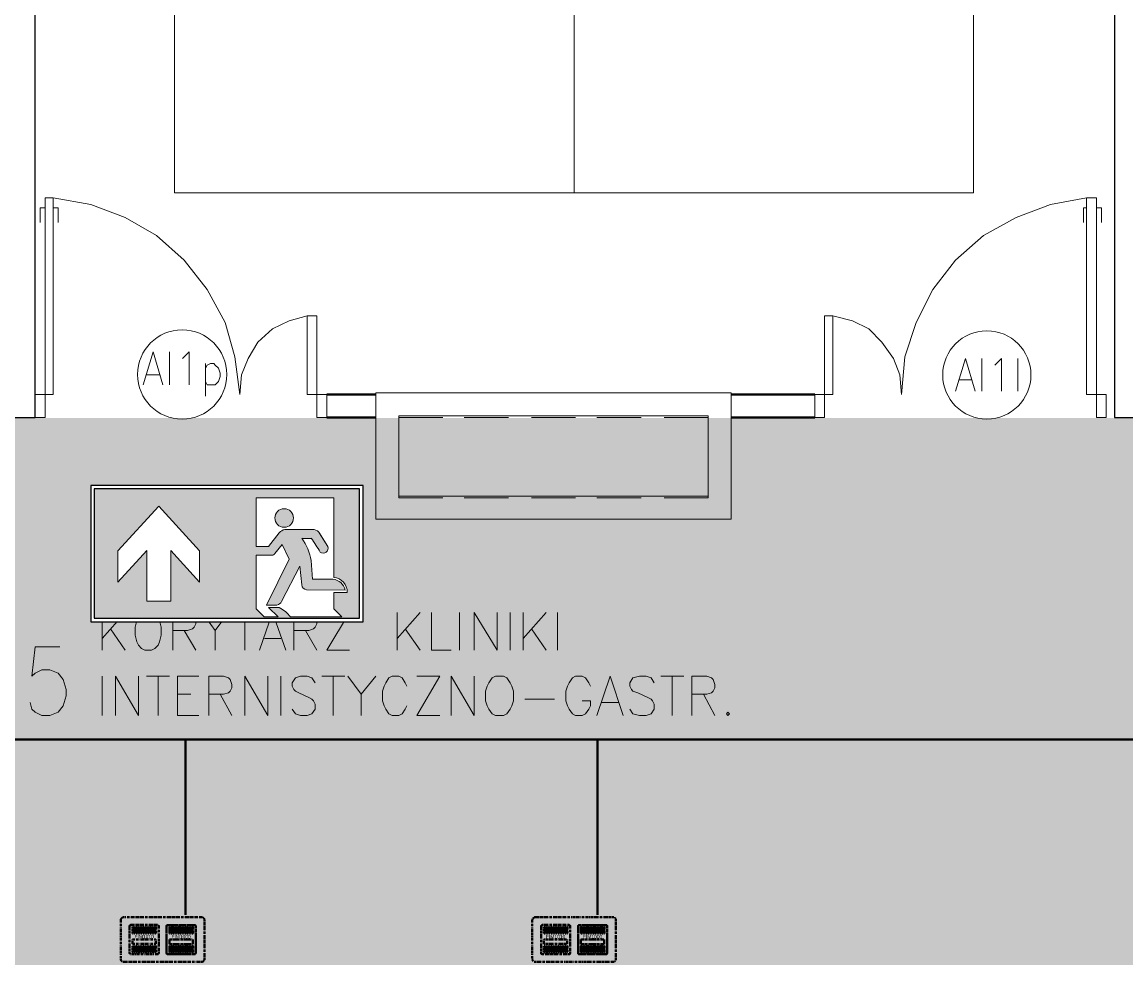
# Model space of a CAD drawing. Header units: millimetres. Extents: x 1 to 17496, y 1 to 30809.
# Tile 95 of 256: x 11522 to 12089, y 12992 to 13487. Entities that reach past the tile are written whole.
import ezdxf
from ezdxf.enums import TextEntityAlignment as Align

# ---------------------------------------------------------------- set-up
doc = ezdxf.new("R2010")
doc.units = ezdxf.units.MM
doc.linetypes.add('BORDER', pattern=[1.75, 0.5, -0.25, 0.5, -0.25, 0, -0.25])
doc.linetypes.add('CENTER', pattern=[2, 1.25, -0.25, 0.25, -0.25])
for name, color, linetype, lineweight in [('0_Przyz_FIM1100', 1, 'BORDER', 40), ('0_Przyz_FIM1200', 1, 'CENTER', 40), ('0_Przyz_instalacja do central', 1, 'Continuous', 40), ('0_Przyz_Ramka x4', 1, 'BORDER', 40), ('2DA_SYM', 252, 'Continuous', 25), ('CPCOLOR_255', 255, 'Continuous', 0), ('N_SSP_ewakuacja', 4, 'CENTER', 40)]:
    doc.layers.add(name, color=color, linetype=linetype, lineweight=lineweight)
for name, color, linetype in [('2DE_TXTMARK', 41, 'Continuous'), ('2DE_TXTNUM', 11, 'Continuous'), ('CP_WIPEOUT', 255, 'Continuous'), ('CPCOLOR_green', 114, 'Continuous'), ('PDF _Geometria', 7, 'Continuous')]:
    doc.layers.add(name, color=color, linetype=linetype)
doc.styles.add('CP_ATTR', font='ARIAL.TTF')
doc.styles.add('CP_ELATT', font='ARIAL.TTF')

# ---------------------------------------------------------------- blocks, each defined once
blk = doc.blocks.new('ISO_7010_E0H5')
blk.add_wipeout([(-1, 0), (1, 0), (1, 1), (-1, 1)]).dxf.layer = 'CP_WIPEOUT'
at = {"layer": 'CPCOLOR_green'}
h = blk.add_hatch(color=256, dxfattribs=at)
h.paths.add_polyline_path([(-0.975, 0.025), (0.975, 0.025), (0.975, 0.975), (-0.975, 0.975)])
h.paths.add_polyline_path([(-0.5894, 0.1509), (-0.5894, 0.5232), (-0.8008, 0.2912), (-0.8008, 0.52), (-0.5006, 0.8494), (-0.2004, 0.52), (-0.2004, 0.2912), (-0.4118, 0.5232), (-0.4118, 0.1509)], flags=16)
h.paths.add_polyline_path([(0.2151, 0.9094), (0.785, 0.9094), (0.785, 0.3258, -0.385257), (0.8839, 0.2152), (0.785, 0.2152), (0.785, 0.0936), (0.8437, 0.035), (0.4671, 0.035, 0.099951), (0.3841, 0.1041), (0.3049, 0.1041), (0.3772, 0.035), (0.2736, 0.035), (0.2151, 0.0936), (0.2151, 0.4877), (0.3289, 0.4877, 0.272978), (0.353, 0.5015), (0.4048, 0.5672), (0.4567, 0.4598), (0.2918, 0.1215), (0.3669, 0.1215, 0.234795), (0.4013, 0.1487), (0.535, 0.409), (0.5503, 0.27, 0.398067), (0.5845, 0.2349), (0.8679, 0.232, 0.330088), (0.7779, 0.3117), (0.6295, 0.3117), (0.6192, 0.4488, 0.104561), (0.5502, 0.6122), (0.6192, 0.6122, -0.028533), (0.6848, 0.5115, 0.779844), (0.7403, 0.5525), (0.6743, 0.6572, 0.237785), (0.6261, 0.6778), (0.4256, 0.6778, 0.136468), (0.3844, 0.6536), (0.3047, 0.5528), (0.2151, 0.5528)], flags=16)
h.paths.add_polyline_path([(0.4886, 0.7616, -1), (0.3521, 0.7616, -1)], flags=0)
at = {"layer": 'CPCOLOR_255'}
for p, q in [((0.2151, 0.9094), (0.785, 0.9094)), ((0.2151, 0.5528), (0.2151, 0.9094)), ((0.785, 0.9094), (0.785, 0.3258)), ((-0.8008, 0.52), (-0.5006, 0.8494)), ((-0.2004, 0.52), (-0.5006, 0.8494)), ((0.3047, 0.5528), (0.3844, 0.6536)), ((0.4256, 0.6778), (0.6261, 0.6778)), ((0.7403, 0.5525), (0.6743, 0.6572)), ((0.7403, 0.5525), (0.6777, 0.6534)), ((0.5502, 0.6122), (0.6192, 0.6122)), ((-0.8008, 0.2912), (-0.5894, 0.5232)), ((-0.8008, 0.2912), (-0.8008, 0.52)), ((-0.5894, 0.1509), (-0.5894, 0.5232)), ((-0.4118, 0.5232), (-0.4118, 0.1509)), ((-0.2004, 0.2912), (-0.4118, 0.5232)), ((-0.2004, 0.2912), (-0.2004, 0.52)), ((0.2151, 0.5528), (0.3047, 0.5528)), ((0.2151, 0.0936), (0.2151, 0.4877)), ((0.2151, 0.4877), (0.3289, 0.4877)), ((0.4048, 0.5672), (0.353, 0.5015)), ((0.4048, 0.5672), (0.4567, 0.4598)), ((0.4567, 0.4598), (0.2918, 0.1215)), ((0.535, 0.409), (0.4013, 0.1487)), ((0.535, 0.409), (0.5503, 0.27)), ((0.6295, 0.3117), (0.6192, 0.4488)), ((0.7779, 0.3117), (0.6295, 0.3117)), ((0.5845, 0.2349), (0.8679, 0.232)), ((0.785, 0.2152), (0.785, 0.0936)), ((0.8839, 0.2152), (0.785, 0.2152)), ((-0.4118, 0.1509), (-0.5894, 0.1509)), ((0.2151, 0.0936), (0.2736, 0.035)), ((0.2918, 0.1215), (0.3669, 0.1215)), ((0.3772, 0.035), (0.3049, 0.1041)), ((0.3049, 0.1041), (0.3841, 0.1041)), ((0.785, 0.0936), (0.8437, 0.035)), ((0.2736, 0.035), (0.3772, 0.035)), ((0.4671, 0.035), (0.8437, 0.035))]:
    blk.add_line(p, q, dxfattribs=at)
blk.add_circle((0.4204, 0.7616), 0.0683, dxfattribs=at)
for centre, radius, start, end in [((0.4485, 0.5916), 0.0892, 104.92768, 136.01179), ((0.6297, 0.6196), 0.0583, 40.08685, 93.58964), ((0.1982, 0.3673), 0.4288, 10.96447, 34.8414), ((-0.2304, -0.0129), 1.0548, 29.81226, 36.34969), ((0.3293, 0.5151), 0.0273, 269.07147, 330.14541), ((0.7074, 0.5389), 0.0356, 230.54845, 22.34307), ((0.7733, 0.2158), 0.1106, 359.66342, 83.94157), ((0.586, 0.2706), 0.0357, 180.82778, 267.65116), ((0.7691, 0.2111), 0.101, 11.95809, 85.02789), ((0.3567, 0.1697), 0.0493, 281.95642, 334.8101), ((0.2544, -0.1357), 0.2727, 38.76767, 61.59888)]:
    blk.add_arc(centre, radius, start, end, dxfattribs=at)
at = {"layer": 'CPCOLOR_green'}
blk.add_lwpolyline([(-0.975, 0.025), (0.975, 0.025), (0.975, 0.975), (-0.975, 0.975)], close=True, dxfattribs=at)
at = {"layer": 'Defpoints'}
blk.add_lwpolyline([(-1, 0), (1, 0), (1, 1), (-1, 1)], close=True, dxfattribs=at)
at = {"linetype": 'ByBlock', "style": 'CP_ATTR', "flags": 9}
for tag, p in [('NAME', (-0.0323, 0.0181)), ('NUMBER', (-0.0323, 0.018)), ('OTHER', (-0.0323, 0.0179))]:
    blk.add_attdef(tag, text='', height=0.00005, dxfattribs=at).set_placement(p, align=Align.MIDDLE_LEFT)
blk = doc.blocks.new('2de_abb_sig_046_18mvjo')
blk.add_lwpolyline([(0, 40), (0, 0, 0.414214), (1.5, -1.5), (21.5, -1.5, 0.414214), (23, 0), (23, 40, 0.414214), (21.5, 41.5), (1.5, 41.5, 0.414214)], format="xyb", close=True)
at = {"flags": 128}
for points in [[(4, 22.6), (4, 36.4)], [(4.6, 37), (18.4, 37)], [(19, 36.4), (19, 22.6)], [(4, 3.6), (4, 17.4)], [(18.4, 22), (4.6, 22)], [(4.6, 18), (18.4, 18)], [(19, 17.4), (19, 3.6)], [(18.4, 3), (4.6, 3)]]:
    blk.add_lwpolyline(points, dxfattribs=at)
for centre, start, end in [((4.6, 36.4), 90, 180), ((18.4, 36.4), 0, 90), ((4.6, 22.6), 180, 270), ((4.6, 17.4), 90, 180), ((18.4, 22.6), 270, 0), ((18.4, 17.4), 0, 90), ((4.6, 3.6), 180, 270), ((18.4, 3.6), 270, 0)]:
    blk.add_arc(centre, 0.6, start, end)
at = {"linetype": 'Continuous', "style": 'CP_ATTR', "flags": 9}
for tag in ['NAME', 'ARTICLE', 'MARK2', 'OTHER1', 'PRODUCT-TYPE', 'ORDER-NO', 'PRODUCER', 'VOLTAGE', 'CURRENT', 'POWER', 'CHARACTER', 'IP', 'OTHER', 'LINK', 'WEIGHT', 'NUMBER', 'GROUP', 'FUNCTION', 'EL-STATUS']:
    blk.add_attdef(tag, text='', height=0.00005, dxfattribs=at).set_placement((0, 0), align=Align.MIDDLE_LEFT)
at = {"layer": '2DE_TXTMARK', "linetype": 'ByBlock', "style": 'CP_ATTR', "width": 0.8, "flags": 8}
blk.add_attdef('MARK1', text='', height=1.8, dxfattribs=at).set_placement((11.5, 47), align=Align.CENTER)
at = {"layer": '2DE_TXTNUM', "style": 'CP_ELATT', "width": 0.8}
blk.add_attdef('TAG', text='', height=2.5, dxfattribs=at).set_placement((11.5, 43), align=Align.CENTER)
blk = doc.blocks.new('2de_abb_sig_007_fzx2ohn')
blk.add_hatch(color=10).paths.add_polyline_path([(1.5, -2.25), (13.5, -2.25), (13.5, 0), (1.5, 0)])
at = {"color": 10}
for p, q in [((1.5, 0), (13.5, 0)), ((1.5, 0), (1.5, -2.25)), ((13.5, 0), (13.5, -2.25)), ((1.5, -2.25), (13.5, -2.25))]:
    blk.add_line(p, q, dxfattribs=at)
at = {"flags": 128}
for points in [[(0, -6.9), (0, 6.9)], [(0.6, 7.5), (14.4, 7.5)], [(15, 6.9), (15, -6.9)], [(14.4, -7.5), (0.6, -7.5)]]:
    blk.add_lwpolyline(points, dxfattribs=at)
for points in [[(1.5, 3.38), (1.5, 6.38)], [(1.95, 6.38), (1.95, 3.38)], [(2.4, 3.38), (2.4, 6.38)], [(2.85, 6.38), (2.85, 3.38)], [(3.3, 3.38), (3.3, 6.38)], [(3.75, 6.38), (3.75, 3.38)], [(4.2, 3.38), (4.2, 6.38)], [(4.65, 6.38), (4.65, 3.38)], [(5.1, 3.38), (5.1, 6.38)], [(5.55, 6.38), (5.55, 3.38)], [(6, 3.38), (6, 6.38)], [(6.45, 6.38), (6.45, 3.38)], [(6.9, 3.38), (6.9, 6.38)], [(7.35, 6.38), (7.35, 3.38)], [(7.8, 3.38), (7.8, 6.38)], [(8.25, 6.38), (8.25, 3.38)], [(8.7, 3.38), (8.7, 6.38)], [(9.15, 6.38), (9.15, 3.38)], [(9.6, 3.38), (9.6, 6.38)], [(10.05, 6.38), (10.05, 3.38)], [(10.5, 3.38), (10.5, 6.38)], [(10.95, 6.38), (10.95, 3.38)], [(11.4, 3.38), (11.4, 6.38)], [(11.85, 6.38), (11.85, 3.38)], [(12.3, 3.38), (12.3, 6.38)], [(12.75, 6.38), (12.75, 3.38)], [(13.2, 3.38), (13.2, 6.38)], [(13.65, 6.38), (13.65, 3.38)], [(1.5, -6.38), (1.5, -3.38)], [(1.95, -3.38), (1.95, -6.38)], [(2.4, -6.38), (2.4, -3.38)], [(2.85, -3.38), (2.85, -6.38)], [(3.3, -6.38), (3.3, -3.38)], [(3.75, -3.38), (3.75, -6.38)], [(4.2, -6.38), (4.2, -3.38)], [(4.65, -3.38), (4.65, -6.38)], [(5.1, -6.38), (5.1, -3.38)], [(5.55, -3.38), (5.55, -6.38)], [(6, -6.38), (6, -3.38)], [(6.45, -3.38), (6.45, -6.38)], [(6.9, -6.38), (6.9, -3.38)], [(7.35, -3.38), (7.35, -6.38)], [(7.8, -6.38), (7.8, -3.38)], [(8.25, -3.38), (8.25, -6.38)], [(8.7, -6.38), (8.7, -3.38)], [(9.15, -3.38), (9.15, -6.38)], [(9.6, -6.38), (9.6, -3.38)], [(10.05, -3.38), (10.05, -6.38)], [(10.5, -6.38), (10.5, -3.38)], [(10.95, -3.38), (10.95, -6.38)], [(11.4, -6.38), (11.4, -3.38)], [(11.85, -3.38), (11.85, -6.38)], [(12.3, -6.38), (12.3, -3.38)], [(12.75, -3.38), (12.75, -6.38)], [(13.2, -6.38), (13.2, -3.38)], [(13.65, -3.38), (13.65, -6.38)]]:
    blk.add_lwpolyline(points)
for centre, radius, start, end in [((0.6, 6.9), 0.6, 90, 180), ((1.73, 6.38), 0.225, 0, 180), ((2.63, 6.38), 0.225, 0, 180), ((3.53, 6.38), 0.225, 0, 180), ((4.43, 6.38), 0.225, 0, 180), ((5.33, 6.38), 0.225, 0, 180), ((6.23, 6.38), 0.225, 0, 180), ((7.13, 6.38), 0.225, 0, 180), ((8.03, 6.38), 0.225, 0, 180), ((8.93, 6.38), 0.225, 0, 180), ((9.83, 6.38), 0.225, 0, 180), ((10.73, 6.38), 0.225, 0, 180), ((11.63, 6.38), 0.225, 0, 180), ((12.53, 6.38), 0.225, 0, 180), ((13.43, 6.38), 0.225, 0, 180), ((14.4, 6.9), 0.6, 0, 90), ((1.73, 3.38), 0.225, 180, 0), ((2.63, 3.38), 0.225, 180, 0), ((3.53, 3.38), 0.225, 180, 0), ((4.43, 3.38), 0.225, 180, 0), ((5.33, 3.38), 0.225, 180, 0), ((6.23, 3.38), 0.225, 180, 0), ((7.13, 3.38), 0.225, 180, 0), ((8.03, 3.38), 0.225, 180, 0), ((8.93, 3.38), 0.225, 180, 0), ((9.83, 3.38), 0.225, 180, 0), ((10.73, 3.38), 0.225, 180, 0), ((11.63, 3.38), 0.225, 180, 0), ((12.53, 3.38), 0.225, 180, 0), ((13.43, 3.38), 0.225, 180, 0), ((1.73, -3.38), 0.225, 0, 180), ((2.63, -3.38), 0.225, 0, 180), ((3.53, -3.38), 0.225, 0, 180), ((4.43, -3.38), 0.225, 0, 180), ((5.33, -3.38), 0.225, 0, 180), ((6.23, -3.38), 0.225, 0, 180), ((7.13, -3.38), 0.225, 0, 180), ((8.03, -3.38), 0.225, 0, 180), ((8.93, -3.38), 0.225, 0, 180), ((9.83, -3.38), 0.225, 0, 180), ((10.73, -3.38), 0.225, 0, 180), ((11.63, -3.38), 0.225, 0, 180), ((12.53, -3.38), 0.225, 0, 180), ((13.43, -3.38), 0.225, 0, 180), ((0.6, -6.9), 0.6, 180, 270), ((1.73, -6.38), 0.225, 180, 0), ((2.63, -6.38), 0.225, 180, 0), ((3.53, -6.38), 0.225, 180, 0), ((4.43, -6.38), 0.225, 180, 0), ((5.33, -6.38), 0.225, 180, 0), ((6.23, -6.38), 0.225, 180, 0), ((7.13, -6.38), 0.225, 180, 0), ((8.03, -6.38), 0.225, 180, 0), ((8.93, -6.38), 0.225, 180, 0), ((9.83, -6.38), 0.225, 180, 0), ((10.73, -6.38), 0.225, 180, 0), ((11.63, -6.38), 0.225, 180, 0), ((12.53, -6.38), 0.225, 180, 0), ((13.43, -6.38), 0.225, 180, 0), ((14.4, -6.9), 0.6, 270, 0)]:
    blk.add_arc(centre, radius, start, end)
at = {"linetype": 'Continuous', "style": 'CP_ATTR', "flags": 9}
for tag in ['EL-STATUS', 'FUNCTION', 'GROUP', 'NUMBER', 'WEIGHT', 'LINK', 'OTHER', 'IP', 'CHARACTER', 'POWER', 'CURRENT', 'VOLTAGE', 'PRODUCER', 'ORDER-NO', 'PRODUCT-TYPE', 'OTHER1', 'MARK2', 'ARTICLE', 'NAME']:
    blk.add_attdef(tag, text='', height=0.00005, dxfattribs=at).set_placement((0, -6.9), align=Align.MIDDLE_LEFT)
at = {"layer": '2DE_TXTMARK', "linetype": 'ByBlock', "style": 'CP_ATTR', "width": 0.8, "flags": 8}
blk.add_attdef('MARK1', text='', height=1.8, dxfattribs=at).set_placement((7.5, 1.5), align=Align.MIDDLE_CENTER)
at = {"layer": '2DE_TXTNUM', "style": 'CP_ELATT', "width": 0.8}
blk.add_attdef('TAG', text='', height=2.5, dxfattribs=at).set_placement((7.5, 9), align=Align.CENTER)
blk = doc.blocks.new('2de_abb_sig_005_fzxsvu1')
blk.add_hatch(color=50).paths.add_polyline_path([(1.5, -2.25), (13.5, -2.25), (13.5, 0), (1.5, 0)])
at = {"color": 50}
for p, q in [((1.5, 0), (13.5, 0)), ((1.5, 0), (1.5, -2.25)), ((13.5, 0), (13.5, -2.25)), ((1.5, -2.25), (13.5, -2.25))]:
    blk.add_line(p, q, dxfattribs=at)
at = {"flags": 128}
for points in [[(0, -6.9), (0, 6.9)], [(0.6, 7.5), (14.4, 7.5)], [(15, 6.9), (15, -6.9)], [(14.4, -7.5), (0.6, -7.5)]]:
    blk.add_lwpolyline(points, dxfattribs=at)
for points in [[(1.5, 3.38), (1.5, 6.38)], [(1.95, 6.38), (1.95, 3.38)], [(2.4, 3.38), (2.4, 6.38)], [(2.85, 6.38), (2.85, 3.38)], [(3.3, 3.38), (3.3, 6.38)], [(3.75, 6.38), (3.75, 3.38)], [(4.2, 3.38), (4.2, 6.38)], [(4.65, 6.38), (4.65, 3.38)], [(5.1, 3.38), (5.1, 6.38)], [(5.55, 6.38), (5.55, 3.38)], [(6, 3.38), (6, 6.38)], [(6.45, 6.38), (6.45, 3.38)], [(6.9, 3.38), (6.9, 6.38)], [(7.35, 6.38), (7.35, 3.38)], [(7.8, 3.38), (7.8, 6.38)], [(8.25, 6.38), (8.25, 3.38)], [(8.7, 3.38), (8.7, 6.38)], [(9.15, 6.38), (9.15, 3.38)], [(9.6, 3.38), (9.6, 6.38)], [(10.05, 6.38), (10.05, 3.38)], [(10.5, 3.38), (10.5, 6.38)], [(10.95, 6.38), (10.95, 3.38)], [(11.4, 3.38), (11.4, 6.38)], [(11.85, 6.38), (11.85, 3.38)], [(12.3, 3.38), (12.3, 6.38)], [(12.75, 6.38), (12.75, 3.38)], [(13.2, 3.38), (13.2, 6.38)], [(13.65, 6.38), (13.65, 3.38)], [(1.5, -6.38), (1.5, -3.38)], [(1.95, -3.38), (1.95, -6.38)], [(2.4, -6.38), (2.4, -3.38)], [(2.85, -3.38), (2.85, -6.38)], [(3.3, -6.38), (3.3, -3.38)], [(3.75, -3.38), (3.75, -6.38)], [(4.2, -6.38), (4.2, -3.38)], [(4.65, -3.38), (4.65, -6.38)], [(5.1, -6.38), (5.1, -3.38)], [(5.55, -3.38), (5.55, -6.38)], [(6, -6.38), (6, -3.38)], [(6.45, -3.38), (6.45, -6.38)], [(6.9, -6.38), (6.9, -3.38)], [(7.35, -3.38), (7.35, -6.38)], [(7.8, -6.38), (7.8, -3.38)], [(8.25, -3.38), (8.25, -6.38)], [(8.7, -6.38), (8.7, -3.38)], [(9.15, -3.38), (9.15, -6.38)], [(9.6, -6.38), (9.6, -3.38)], [(10.05, -3.38), (10.05, -6.38)], [(10.5, -6.38), (10.5, -3.38)], [(10.95, -3.38), (10.95, -6.38)], [(11.4, -6.38), (11.4, -3.38)], [(11.85, -3.38), (11.85, -6.38)], [(12.3, -6.38), (12.3, -3.38)], [(12.75, -3.38), (12.75, -6.38)], [(13.2, -6.38), (13.2, -3.38)], [(13.65, -3.38), (13.65, -6.38)]]:
    blk.add_lwpolyline(points)
for centre, radius, start, end in [((0.6, 6.9), 0.6, 90, 180), ((1.73, 6.38), 0.225, 0, 180), ((2.63, 6.38), 0.225, 0, 180), ((3.53, 6.38), 0.225, 0, 180), ((4.43, 6.38), 0.225, 0, 180), ((5.33, 6.38), 0.225, 0, 180), ((6.23, 6.38), 0.225, 0, 180), ((7.13, 6.38), 0.225, 0, 180), ((8.03, 6.38), 0.225, 0, 180), ((8.93, 6.38), 0.225, 0, 180), ((9.83, 6.38), 0.225, 0, 180), ((10.73, 6.38), 0.225, 0, 180), ((11.63, 6.38), 0.225, 0, 180), ((12.53, 6.38), 0.225, 0, 180), ((13.43, 6.38), 0.225, 0, 180), ((14.4, 6.9), 0.6, 0, 90), ((1.73, 3.38), 0.225, 180, 0), ((2.63, 3.38), 0.225, 180, 0), ((3.53, 3.38), 0.225, 180, 0), ((4.43, 3.38), 0.225, 180, 0), ((5.33, 3.38), 0.225, 180, 0), ((6.23, 3.38), 0.225, 180, 0), ((7.13, 3.38), 0.225, 180, 0), ((8.03, 3.38), 0.225, 180, 0), ((8.93, 3.38), 0.225, 180, 0), ((9.83, 3.38), 0.225, 180, 0), ((10.73, 3.38), 0.225, 180, 0), ((11.63, 3.38), 0.225, 180, 0), ((12.53, 3.38), 0.225, 180, 0), ((13.43, 3.38), 0.225, 180, 0), ((1.73, -3.38), 0.225, 0, 180), ((2.63, -3.38), 0.225, 0, 180), ((3.53, -3.38), 0.225, 0, 180), ((4.43, -3.38), 0.225, 0, 180), ((5.33, -3.38), 0.225, 0, 180), ((6.23, -3.38), 0.225, 0, 180), ((7.13, -3.38), 0.225, 0, 180), ((8.03, -3.38), 0.225, 0, 180), ((8.93, -3.38), 0.225, 0, 180), ((9.83, -3.38), 0.225, 0, 180), ((10.73, -3.38), 0.225, 0, 180), ((11.63, -3.38), 0.225, 0, 180), ((12.53, -3.38), 0.225, 0, 180), ((13.43, -3.38), 0.225, 0, 180), ((0.6, -6.9), 0.6, 180, 270), ((1.73, -6.38), 0.225, 180, 0), ((2.63, -6.38), 0.225, 180, 0), ((3.53, -6.38), 0.225, 180, 0), ((4.43, -6.38), 0.225, 180, 0), ((5.33, -6.38), 0.225, 180, 0), ((6.23, -6.38), 0.225, 180, 0), ((7.13, -6.38), 0.225, 180, 0), ((8.03, -6.38), 0.225, 180, 0), ((8.93, -6.38), 0.225, 180, 0), ((9.83, -6.38), 0.225, 180, 0), ((10.73, -6.38), 0.225, 180, 0), ((11.63, -6.38), 0.225, 180, 0), ((12.53, -6.38), 0.225, 180, 0), ((13.43, -6.38), 0.225, 180, 0), ((14.4, -6.9), 0.6, 270, 0)]:
    blk.add_arc(centre, radius, start, end)
at = {"linetype": 'Continuous', "style": 'CP_ATTR', "flags": 9}
for tag in ['EL-STATUS', 'FUNCTION', 'GROUP', 'NUMBER', 'WEIGHT', 'LINK', 'OTHER', 'IP', 'CHARACTER', 'POWER', 'CURRENT', 'VOLTAGE', 'PRODUCER', 'ORDER-NO', 'PRODUCT-TYPE', 'OTHER1', 'MARK2', 'ARTICLE', 'NAME']:
    blk.add_attdef(tag, text='', height=0.00005, dxfattribs=at).set_placement((0, -6.9), align=Align.MIDDLE_LEFT)
at = {"layer": '2DE_TXTMARK', "linetype": 'ByBlock', "style": 'CP_ATTR', "width": 0.8, "flags": 8}
blk.add_attdef('MARK1', text='', height=1.8, dxfattribs=at).set_placement((7.5, 1.5), align=Align.MIDDLE_CENTER)
at = {"layer": '2DE_TXTNUM', "style": 'CP_ELATT', "width": 0.8}
blk.add_attdef('TAG', text='', height=2.5, dxfattribs=at).set_placement((7.5, 9), align=Align.CENTER)

msp = doc.modelspace()

# ---------------------------------------------------------------- hatches: boundary and pattern name
at = {"layer": 'N_SSP_ewakuacja', "lineweight": 60, "transparency": 33554457}
h = msp.add_hatch(color=51, dxfattribs=at)
h.dxf.hatch_style = 1
h.paths.add_polyline_path([(5586.25, 13139.64), (5591.56, 13124.34), (5591.56, 12998.17), (9155.53, 12998.17), (9155.53, 12381.48), (9411.6, 12381.48), (9411.6, 13002.44), (13346.47, 13002.44), (13346.47, 12870.14), (13564.12, 12870.14), (13564.12, 13410.01), (13350.74, 13410.01), (13350.74, 13283.68), (6331.77, 13283.68), (6331.77, 13152.98), (6137.05, 13152.98), (6137.05, 13139.64)])

# ---------------------------------------------------------------- linework, layer by layer
at = {"layer": '0_Przyz_instalacja do central'}
for points in [[(11605.81, 13028.18), (11605.81, 13118.35)], [(11817.63, 13028.18), (11817.63, 13118.35)]]:
    msp.add_lwpolyline(points, dxfattribs=at)
at = {"layer": 'PDF _Geometria', "lineweight": 25}
for points in [[(11479.67, 13994.81), (11483.88, 13993.96), (11483.88, 13328.61), (11433.35, 13328.61), (11433.35, 13283.97), (11528.52, 13283.97), (11528.52, 13993.96), (11597.58, 13993.96), (11597.58, 14073.97)], [(12102.92, 14073.97), (11983.32, 14073.97), (11983.32, 13993.96), (12083.54, 13993.96), (12083.54, 13283.97), (12353.9, 13283.97)]]:
    msp.add_lwpolyline(points, dxfattribs=at)
at = {"layer": 'PDF _Geometria', "lineweight": 18}
for points in [[(11672.54, 13593.06), (11600.11, 13654.55), (11600.11, 13399.35), (11805.61, 13399.35), (11805.61, 13909.74), (11600.11, 13909.74), (11600.11, 13662.97)], [(12083.54, 13593.06), (12011.11, 13657.92), (12011.11, 13399.35), (11805.61, 13399.35), (11805.61, 13909.74), (12011.11, 13909.74), (12011.11, 13665.5)], [(11668.33, 13336.19), (11668.33, 13295.76), (11678.43, 13295.76), (11678.43, 13283.97), (11673.38, 13283.97), (11673.38, 13336.19), (11668.33, 13336.19), (11659.06, 13333.66), (11650.64, 13329.45), (11643.06, 13322.71), (11638.01, 13314.29), (11634.64, 13305.87), (11633.8, 13295.76), (11631.27, 13315.13), (11626.22, 13332.82), (11616.95, 13349.66), (11605.16, 13364.82), (11590.84, 13377.46), (11574.84, 13386.72), (11557.15, 13393.46), (11537.78, 13396.83)], [(11938.68, 13336.19), (11938.68, 13295.76), (11929.42, 13295.76), (11929.42, 13283.97), (11934.47, 13283.97), (11934.47, 13336.19), (11938.68, 13336.19), (11948.79, 13333.66), (11957.21, 13329.45), (11963.95, 13322.71), (11969.84, 13314.29), (11973.21, 13305.87), (11974.06, 13295.76), (11975.74, 13315.13), (11981.64, 13332.82), (11990.06, 13349.66), (12001.85, 13364.82), (12016.17, 13377.46), (12033.01, 13386.72), (12050.7, 13393.46), (12069.23, 13396.83)], [(11533.57, 13391.77), (11531.05, 13391.77), (11531.05, 13384.19)], [(11537.78, 13391.77), (11540.31, 13391.77), (11540.31, 13384.19)], [(12069.23, 13391.77), (12067.54, 13391.77), (12067.54, 13384.19)], [(12074.28, 13391.77), (12076.81, 13391.77), (12076.81, 13384.19)], [(11584.11, 13300.81), (11589.16, 13317.66), (11594.21, 13300.81)], [(11597.58, 13317.66), (11597.58, 13300.81)], [(11604.32, 13314.29), (11605.16, 13315.13), (11607.69, 13317.66), (11607.69, 13300.81)], [(11616.11, 13311.76), (11616.11, 13294.92)], [(11616.11, 13309.23), (11616.95, 13310.92), (11618.64, 13311.76), (11620.32, 13311.76), (11621.16, 13310.92), (11622.85, 13309.23), (11623.69, 13306.71), (11623.69, 13305.02), (11622.85, 13302.5), (11621.16, 13300.81), (11616.95, 13300.81), (11616.11, 13302.5)], [(12001.85, 13297.44), (12006.9, 13314.29), (12011.96, 13297.44)], [(12015.32, 13314.29), (12015.32, 13297.44)], [(12022.06, 13310.92), (12022.9, 13311.76), (12025.43, 13314.29), (12025.43, 13297.44)], [(12033.85, 13314.29), (12033.85, 13297.44)], [(11585.79, 13305.87), (11592.53, 13305.87)], [(12003.53, 13303.34), (12010.27, 13303.34)], [(11738.23, 13283.97), (11715.49, 13283.97), (11715.49, 13268.81)], [(11771.92, 13283.97), (11749.18, 13283.97)], [(11806.45, 13283.97), (11783.71, 13283.97)], [(11840.14, 13283.97), (11817.4, 13283.97)], [(11874.67, 13268.81), (11874.67, 13283.97), (11851.93, 13283.97)], [(11715.49, 13257.86), (11715.49, 13242.7), (11738.23, 13242.7)], [(11851.93, 13242.7), (11874.67, 13242.7), (11874.67, 13257.86)], [(11749.18, 13242.7), (11771.92, 13242.7)], [(11783.71, 13242.7), (11806.45, 13242.7)], [(11817.4, 13242.7), (11840.14, 13242.7)], [(11563.05, 13183.74), (11563.05, 13164.37)], [(11574.84, 13183.74), (11563.05, 13170.27)], [(11599.27, 13164.37), (11599.27, 13183.74), (11606.85, 13183.74), (11609.37, 13182.9), (11610.21, 13182.06), (11611.06, 13180.37), (11611.06, 13177.85), (11610.21, 13176.16), (11609.37, 13175.32), (11606.85, 13174.48), (11599.27, 13174.48)], [(11614.43, 13183.74), (11621.16, 13174.48), (11621.16, 13164.37)], [(11627.9, 13183.74), (11621.16, 13174.48)], [(11629.59, 13183.74), (11642.22, 13183.74)], [(11636.32, 13183.74), (11636.32, 13164.37)], [(11643.9, 13164.37), (11650.64, 13183.74), (11657.38, 13164.37)], [(11661.59, 13164.37), (11661.59, 13183.74), (11669.17, 13183.74), (11671.7, 13182.9), (11672.54, 13182.06), (11673.38, 13180.37), (11673.38, 13177.85), (11672.54, 13176.16), (11671.7, 13175.32), (11669.17, 13174.48), (11661.59, 13174.48)], [(11690.23, 13164.37), (11678.43, 13164.37), (11690.23, 13183.74), (11678.43, 13183.74)], [(11714.65, 13183.74), (11714.65, 13164.37)], [(11726.44, 13183.74), (11714.65, 13170.27)], [(11732.34, 13183.74), (11732.34, 13164.37), (11742.44, 13164.37)], [(11746.66, 13183.74), (11746.66, 13164.37)], [(11754.24, 13164.37), (11754.24, 13183.74), (11766.03, 13164.37), (11766.03, 13183.74)], [(11772.76, 13183.74), (11772.76, 13164.37)], [(11779.5, 13183.74), (11779.5, 13164.37)], [(11791.29, 13183.74), (11779.5, 13170.27)], [(11797.19, 13183.74), (11797.19, 13164.37)], [(11567.26, 13175.32), (11574.84, 13164.37)], [(11718.86, 13175.32), (11726.44, 13164.37)], [(11783.71, 13175.32), (11791.29, 13164.37)], [(11605.16, 13174.48), (11611.06, 13164.37)], [(11646.43, 13170.27), (11654.85, 13170.27)], [(11667.49, 13174.48), (11673.38, 13164.37)], [(11541.15, 13166.06), (11528.52, 13166.06), (11526.83, 13150.9), (11528.52, 13152.58), (11531.89, 13154.27), (11536.1, 13154.27), (11540.31, 13152.58), (11542.84, 13149.21), (11544.52, 13144.16), (11544.52, 13140.79), (11542.84, 13135.74), (11540.31, 13132.37), (11536.1, 13130.68), (11531.89, 13130.68), (11528.52, 13132.37), (11526.83, 13134.05), (11525.99, 13137.42)], [(11563.05, 13150.9), (11563.05, 13130.68)], [(11569.79, 13130.68), (11569.79, 13150.9), (11581.58, 13130.68), (11581.58, 13150.9)], [(11585.79, 13150.9), (11597.58, 13150.9)], [(11591.69, 13150.9), (11591.69, 13130.68)], [(11612.74, 13130.68), (11601.79, 13130.68), (11601.79, 13150.9), (11612.74, 13150.9)], [(11617.79, 13130.68), (11617.79, 13150.9), (11625.37, 13150.9), (11627.9, 13150.05), (11628.74, 13149.21), (11629.59, 13146.69), (11629.59, 13145), (11628.74, 13143.32), (11627.9, 13142.47), (11625.37, 13141.63), (11617.79, 13141.63)], [(11636.32, 13130.68), (11636.32, 13150.9), (11648.11, 13130.68), (11648.11, 13150.9)], [(11654.85, 13150.9), (11654.85, 13130.68)], [(11672.54, 13147.53), (11670.85, 13150.05), (11668.33, 13150.9), (11664.96, 13150.9), (11662.43, 13150.05), (11660.75, 13147.53), (11660.75, 13145.84), (11661.59, 13144.16), (11662.43, 13143.32), (11664.12, 13142.47), (11669.17, 13139.95), (11670.85, 13139.11), (11671.7, 13138.26), (11672.54, 13136.58), (11672.54, 13134.05), (11670.85, 13131.53), (11668.33, 13130.68), (11664.96, 13130.68), (11662.43, 13131.53), (11660.75, 13134.05)], [(11675.91, 13150.9), (11687.7, 13150.9)], [(11681.8, 13150.9), (11681.8, 13130.68)], [(11689.38, 13150.9), (11696.12, 13141.63), (11696.12, 13130.68)], [(11703.7, 13150.9), (11696.12, 13141.63)], [(11719.7, 13145.84), (11718.86, 13147.53), (11717.18, 13150.05), (11715.49, 13150.9), (11712.12, 13150.9), (11710.44, 13150.05), (11708.76, 13147.53), (11707.91, 13145.84), (11707.07, 13143.32), (11707.07, 13138.26), (11707.91, 13135.74), (11708.76, 13134.05), (11710.44, 13131.53), (11712.12, 13130.68), (11715.49, 13130.68), (11717.18, 13131.53), (11718.86, 13134.05), (11719.7, 13135.74)], [(11736.55, 13130.68), (11724.76, 13130.68), (11736.55, 13150.9), (11724.76, 13150.9)], [(11742.44, 13130.68), (11742.44, 13150.9), (11754.24, 13130.68), (11754.24, 13150.9)], [(11814.03, 13145.84), (11813.19, 13147.53), (11811.51, 13150.05), (11809.82, 13150.9), (11806.45, 13150.9), (11804.77, 13150.05), (11803.08, 13147.53), (11802.24, 13145.84), (11801.4, 13143.32), (11801.4, 13138.26), (11802.24, 13135.74), (11803.08, 13134.05), (11804.77, 13131.53), (11806.45, 13130.68), (11809.82, 13130.68), (11811.51, 13131.53), (11813.19, 13134.05), (11814.03, 13135.74), (11814.03, 13138.26), (11809.82, 13138.26)], [(11817.4, 13130.68), (11824.14, 13150.9), (11830.88, 13130.68)], [(11846.88, 13147.53), (11845.2, 13150.05), (11842.67, 13150.9), (11839.3, 13150.9), (11835.93, 13150.05), (11834.25, 13147.53), (11834.25, 13145.84), (11835.09, 13144.16), (11835.93, 13143.32), (11838.46, 13142.47), (11843.51, 13139.95), (11845.2, 13139.11), (11846.04, 13138.26), (11846.88, 13136.58), (11846.88, 13134.05), (11845.2, 13131.53), (11842.67, 13130.68), (11839.3, 13130.68), (11835.93, 13131.53), (11834.25, 13134.05)], [(11850.25, 13150.9), (11862.04, 13150.9)], [(11856.14, 13150.9), (11856.14, 13130.68)], [(11866.25, 13130.68), (11866.25, 13150.9), (11873.83, 13150.9), (11876.36, 13150.05), (11877.2, 13149.21), (11878.04, 13146.69), (11878.04, 13145), (11877.2, 13143.32), (11876.36, 13142.47), (11873.83, 13141.63), (11866.25, 13141.63)], [(11601.79, 13141.63), (11608.53, 13141.63)], [(11623.69, 13141.63), (11629.59, 13130.68)], [(11872.15, 13141.63), (11878.04, 13130.68)], [(11780.34, 13139.11), (11795.5, 13139.11)], [(11819.93, 13137.42), (11828.35, 13137.42)]]:
    msp.add_lwpolyline(points, dxfattribs=at)
for points in [[(11537.78, 13396.83), (11537.78, 13295.76), (11528.52, 13295.76), (11528.52, 13283.97), (11533.57, 13283.97), (11533.57, 13396.83)], [(12069.23, 13396.83), (12069.23, 13295.76), (12079.33, 13295.76), (12079.33, 13283.97), (12074.28, 13283.97), (12074.28, 13396.83)], [(11886.46, 13231.75), (11886.46, 13296.6), (11703.7, 13296.6), (11703.7, 13231.75)], [(11874.67, 13243.54), (11874.67, 13284.81), (11715.49, 13284.81), (11715.49, 13243.54)], [(11584.95, 13183.74), (11583.26, 13182.9), (11581.58, 13181.22), (11580.74, 13179.53), (11579.89, 13176.16), (11579.89, 13171.95), (11580.74, 13168.58), (11581.58, 13166.9), (11583.26, 13165.21), (11584.95, 13164.37), (11588.32, 13164.37), (11590, 13165.21), (11591.69, 13166.9), (11592.53, 13168.58), (11593.37, 13171.95), (11593.37, 13176.16), (11592.53, 13179.53), (11591.69, 13181.22), (11590, 13182.9), (11588.32, 13183.74)], [(11765.18, 13150.9), (11763.5, 13150.05), (11761.82, 13147.53), (11760.97, 13145.84), (11760.13, 13143.32), (11760.13, 13138.26), (11760.97, 13135.74), (11761.82, 13134.05), (11763.5, 13131.53), (11765.18, 13130.68), (11769.4, 13130.68), (11771.08, 13131.53), (11772.76, 13134.05), (11773.61, 13135.74), (11774.45, 13138.26), (11774.45, 13143.32), (11773.61, 13145.84), (11772.76, 13147.53), (11771.08, 13150.05), (11769.4, 13150.9)], [(11884.78, 13132.37), (11883.94, 13131.53), (11884.78, 13130.68), (11885.62, 13131.53)]]:
    msp.add_lwpolyline(points, close=True, dxfattribs=at)
at = {"layer": 'PDF _Geometria', "lineweight": 40}
for points in [[(11678.43, 13295.76), (11703.7, 13295.76)], [(11886.46, 13295.76), (11929.42, 13295.76)], [(11678.43, 13283.97), (11703.7, 13283.97)], [(11886.46, 13283.97), (11929.42, 13283.97)]]:
    msp.add_lwpolyline(points, dxfattribs=at)
at = {"layer": 'PDF _Geometria', "lineweight": 18}
for centre, radius in [((11604.11, 13306.06), 22.95), ((12017.9, 13305.82), 22.69)]:
    msp.add_circle(centre, radius, dxfattribs=at)

# ---------------------------------------------------------------- block references
at = {"layer": '0_Przyz_FIM1100', "lineweight": -3}
for p in [(11577.06, 13015.54), (11788.67, 13015.54)]:
    msp.add_blockref('2de_abb_sig_005_fzxsvu1', p, dxfattribs=at).add_auto_attribs({'MARK1': 'FIM1010'})
at = {"layer": '0_Przyz_FIM1200', "lineweight": -3}
for p in [(11596.05, 13015.51), (11807.66, 13015.51)]:
    msp.add_blockref('2de_abb_sig_007_fzx2ohn', p, dxfattribs=at).add_auto_attribs({'MARK1': 'FIM1000'})
at = {"layer": '0_Przyz_Ramka x4', "linetype": 'Continuous', "lineweight": 0, "rotation": 270}
for p in [(11574.06, 13027.02), (11785.67, 13027.02)]:
    msp.add_blockref('2de_abb_sig_046_18mvjo', p, dxfattribs=at)

# ---------------------------------------------------------------- next in the draw order: block references
at = {"layer": '2DA_SYM', "xscale": 70, "yscale": 70, "zscale": 70}
msp.add_blockref('ISO_7010_E0H5', (11627.13, 13178.96), dxfattribs=at)

# ---------------------------------------------------------------- next in the draw order: linework, layer by layer
at = {"layer": '0_Przyz_instalacja do central'}
msp.add_lwpolyline([(11458.56, 13335.99), (11458.56, 13118.39), (13021.68, 13118.39), (13021.68, 13027.25)], dxfattribs=at)

doc.saveas('drawing.dxf')
